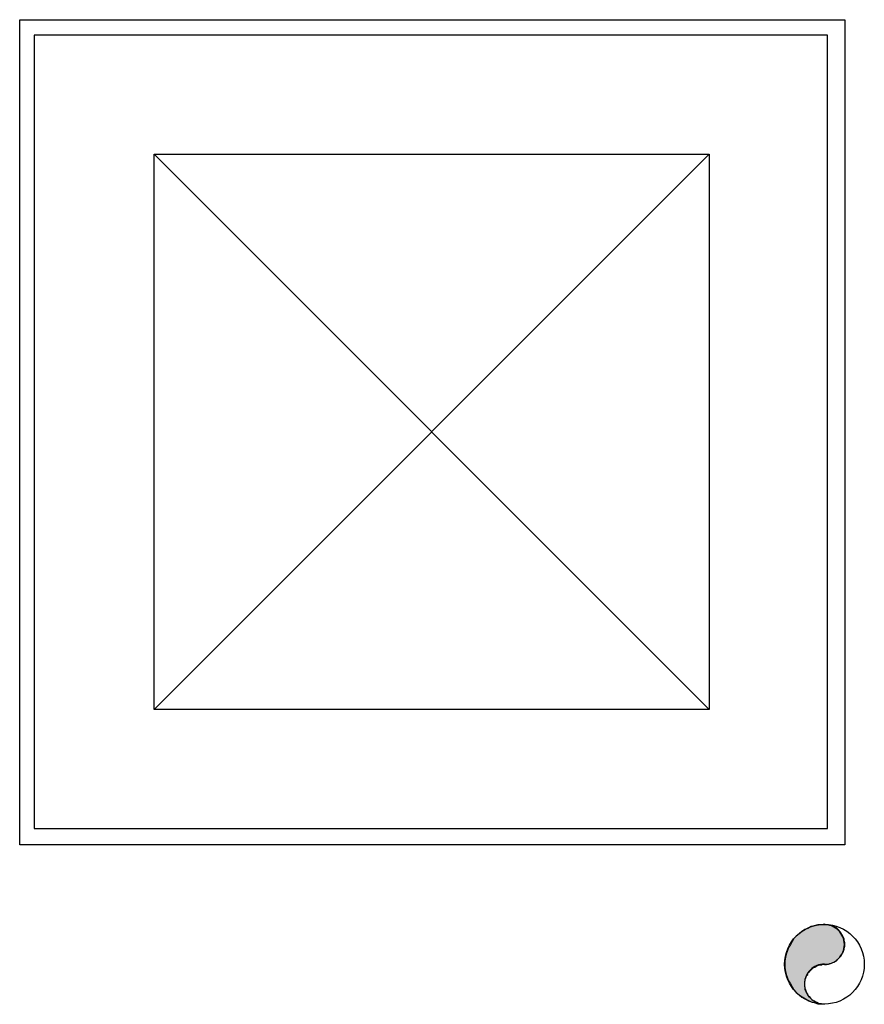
# Model space of a CAD drawing. Header units: millimetres. Extents: x 335 to 739279, y -1 to 84.
# Tile 166 of 244: x 363.24 to 364.65, y 61.15 to 62.8. Entities that reach past the tile are written whole.
import ezdxf

# ---------------------------------------------------------------- set-up
doc = ezdxf.new("R2010")
doc.units = ezdxf.units.MM
doc.header["$MEASUREMENT"] = 0
doc.linetypes.add('Dashed', pattern=[0.75, 0.5, -0.25])

msp = doc.modelspace()

# ---------------------------------------------------------------- hatches: boundary and pattern name
at = {"linetype": 'Continuous'}
msp.add_hatch(color=256, dxfattribs=at).paths.add_polyline_path([(364.5858, 61.2219), (364.5888, 61.2219), (364.5918, 61.2219), (364.5948, 61.2229), (364.5978, 61.2239), (364.5998, 61.2249), (364.6028, 61.2259), (364.6058, 61.2279), (364.6078, 61.2299), (364.6098, 61.2319), (364.6118, 61.2339), (364.6138, 61.2359), (364.6148, 61.2389), (364.6168, 61.2409), (364.6178, 61.2439), (364.6188, 61.2469), (364.6188, 61.2489), (364.6198, 61.2519), (364.6198, 61.2549), (364.6198, 61.2579), (364.6188, 61.2609), (364.6188, 61.2639), (364.6178, 61.2669), (364.6168, 61.2689), (364.6148, 61.2719), (364.6138, 61.2739), (364.6118, 61.2769), (364.6098, 61.2789), (364.6078, 61.2809), (364.6058, 61.2829), (364.6028, 61.2839), (364.5998, 61.2849), (364.5978, 61.2869), (364.5948, 61.2869), (364.5918, 61.2879), (364.5888, 61.2879), (364.5858, 61.2889), (364.5808, 61.2879), (364.5748, 61.2879), (364.5688, 61.2859), (364.5638, 61.2849), (364.5578, 61.2819), (364.5528, 61.2799), (364.5478, 61.2769), (364.5438, 61.2729), (364.5388, 61.2689), (364.5348, 61.2649), (364.5318, 61.2599), (364.5288, 61.2549), (364.5258, 61.2499), (364.5238, 61.2449), (364.5218, 61.2389), (364.5208, 61.2339), (364.5198, 61.2279), (364.5198, 61.2219), (364.5198, 61.2159), (364.5208, 61.2099), (364.5218, 61.2049), (364.5238, 61.1989), (364.5258, 61.1939), (364.5288, 61.1889), (364.5318, 61.1839), (364.5348, 61.1789), (364.5388, 61.1749), (364.5438, 61.1709), (364.5478, 61.1669), (364.5528, 61.1639), (364.5578, 61.1619), (364.5638, 61.1589), (364.5688, 61.1579), (364.5748, 61.1559), (364.5808, 61.1559), (364.5858, 61.1549), (364.5828, 61.1549), (364.5808, 61.1559), (364.5778, 61.1559), (364.5748, 61.1569), (364.5718, 61.1579), (364.5698, 61.1599), (364.5668, 61.1609), (364.5648, 61.1629), (364.5628, 61.1649), (364.5608, 61.1669), (364.5588, 61.1699), (364.5578, 61.1719), (364.5558, 61.1749), (364.5548, 61.1769), (364.5538, 61.1799), (364.5538, 61.1829), (364.5528, 61.1859), (364.5528, 61.1889), (364.5528, 61.1919), (364.5538, 61.1939), (364.5538, 61.1969), (364.5548, 61.1999), (364.5558, 61.2029), (364.5578, 61.2049), (364.5588, 61.2079), (364.5608, 61.2099), (364.5628, 61.2119), (364.5648, 61.2139), (364.5668, 61.2159), (364.5698, 61.2169), (364.5718, 61.2189), (364.5748, 61.2199), (364.5778, 61.2209), (364.5808, 61.2209), (364.5828, 61.2219), (364.5858, 61.2219), (364.5858, 61.2219)])

# ---------------------------------------------------------------- linework, layer by layer
at = {"color": 7}
for p, q in [((363.2398, 62.8019), (364.6198, 62.8019)), ((363.2398, 61.4219), (363.2398, 62.8019)), ((364.6198, 62.8019), (364.6198, 61.4219)), ((363.2638, 62.7759), (363.2638, 61.4489)), ((364.5908, 62.7759), (363.2638, 62.7759)), ((364.5908, 61.4489), (364.5908, 62.7759)), ((363.4648, 61.6479), (363.4648, 62.5769)), ((363.4648, 62.5769), (364.3928, 62.5769)), ((363.4648, 62.5769), (364.3928, 61.6479)), ((364.3928, 62.5769), (363.4648, 61.6479)), ((364.3928, 62.5769), (364.3928, 61.6479)), ((364.3928, 61.6479), (363.4648, 61.6479)), ((363.2638, 61.4489), (364.5908, 61.4489)), ((364.6198, 61.4219), (363.2398, 61.4219))]:
    msp.add_line(p, q, dxfattribs=at)
at = {"color": 8, "linetype": 'Dashed'}
msp.add_lwpolyline([(364.5858, 61.2219), (364.5888, 61.2219), (364.5918, 61.2219), (364.5948, 61.2229), (364.5978, 61.2239), (364.5998, 61.2249), (364.6028, 61.2259), (364.6058, 61.2279), (364.6078, 61.2299), (364.6098, 61.2319), (364.6118, 61.2339), (364.6138, 61.2359), (364.6148, 61.2389), (364.6168, 61.2409), (364.6178, 61.2439), (364.6188, 61.2469), (364.6188, 61.2489), (364.6198, 61.2519), (364.6198, 61.2549), (364.6198, 61.2579), (364.6188, 61.2609), (364.6188, 61.2639), (364.6178, 61.2669), (364.6168, 61.2689), (364.6148, 61.2719), (364.6138, 61.2739), (364.6118, 61.2769), (364.6098, 61.2789), (364.6078, 61.2809), (364.6058, 61.2829), (364.6028, 61.2839), (364.5998, 61.2849), (364.5978, 61.2869), (364.5948, 61.2869), (364.5918, 61.2879), (364.5888, 61.2879), (364.5858, 61.2889), (364.5808, 61.2879), (364.5748, 61.2879), (364.5688, 61.2859), (364.5638, 61.2849), (364.5578, 61.2819), (364.5528, 61.2799), (364.5478, 61.2769), (364.5438, 61.2729), (364.5388, 61.2689), (364.5348, 61.2649), (364.5318, 61.2599), (364.5288, 61.2549), (364.5258, 61.2499), (364.5238, 61.2449), (364.5218, 61.2389), (364.5208, 61.2339), (364.5198, 61.2279), (364.5198, 61.2219), (364.5198, 61.2159), (364.5208, 61.2099), (364.5218, 61.2049), (364.5238, 61.1989), (364.5258, 61.1939), (364.5288, 61.1889), (364.5318, 61.1839), (364.5348, 61.1789), (364.5388, 61.1749), (364.5438, 61.1709), (364.5478, 61.1669), (364.5528, 61.1639), (364.5578, 61.1619), (364.5638, 61.1589), (364.5688, 61.1579), (364.5748, 61.1559), (364.5808, 61.1559), (364.5858, 61.1549), (364.5828, 61.1549), (364.5808, 61.1559), (364.5778, 61.1559), (364.5748, 61.1569), (364.5718, 61.1579), (364.5698, 61.1599), (364.5668, 61.1609), (364.5648, 61.1629), (364.5628, 61.1649), (364.5608, 61.1669), (364.5588, 61.1699), (364.5578, 61.1719), (364.5558, 61.1749), (364.5548, 61.1769), (364.5538, 61.1799), (364.5538, 61.1829), (364.5528, 61.1859), (364.5528, 61.1889), (364.5528, 61.1919), (364.5538, 61.1939), (364.5538, 61.1969), (364.5548, 61.1999), (364.5558, 61.2029), (364.5578, 61.2049), (364.5588, 61.2079), (364.5608, 61.2099), (364.5628, 61.2119), (364.5648, 61.2139), (364.5668, 61.2159), (364.5698, 61.2169), (364.5718, 61.2189), (364.5748, 61.2199), (364.5778, 61.2209), (364.5808, 61.2209), (364.5828, 61.2219), (364.5858, 61.2219), (364.5858, 61.2219)], close=True, dxfattribs=at)
msp.add_circle((364.5858, 61.2219), 0.0667, dxfattribs=at)
for centre, start, end in [((364.5858, 61.2549), 270, 90), ((364.5858, 61.1889), 90, 270)]:
    msp.add_arc(centre, 0.0333, start, end, dxfattribs=at)

doc.saveas('drawing.dxf')
